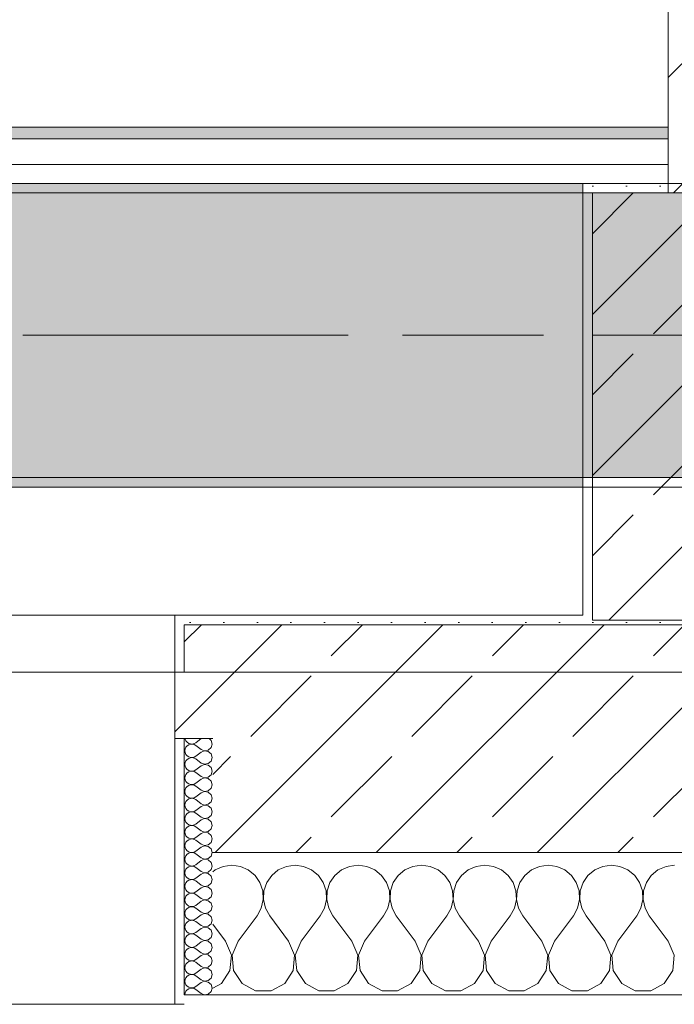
# Model space of a CAD drawing. Header units: metres. Extents: x -3.6 to 84.5, y -11 to 16.8.
# Tile 129 of 256: x 35.8 to 36.5, y -0.2 to 0.9. Entities that reach past the tile are written whole.
import ezdxf

# ---------------------------------------------------------------- set-up
doc = ezdxf.new("R2010")
doc.units = ezdxf.units.M
doc.header["$MEASUREMENT"] = 0
for name, pattern in [('Achse', [0.2, 0.1, -0.05, 0, -0.05]), ('Strichlinie doppelt', [0.546806, 0.264583, -0.105833, 0.070556, -0.105833]), ('Wipeout_Contour', [1, 0, -1])]:
    doc.linetypes.add(name, pattern=pattern)
for name, color, linetype in [('451 - Universal.Achsen Raster', 7, 'Continuous'), ('604 - Struktur.Wand Aussen', 7, 'Continuous'), ('605 - Struktur.Wand Innen', 7, 'Continuous'), ('607 - Struktur.Stütze', 7, 'Continuous'), ('608 - Struktur.Träger', 7, 'Continuous'), ('653 - Abdeckung.TB Verkofferung', 7, 'Continuous')]:
    doc.layers.add(name, color=color, linetype=linetype)
pattern_1 = [(45, (0, 0), (-0.01767767, 0.01767767), [0, -0.025])]
pattern_2 = [(45, (0, 0), (-0.08485281, 0.08485281), []), (45, (-0.04243, 0.04243), (-0.08485281, 0.08485281), [0.09, -0.03])]
pattern_3 = [(0, (0, 0), (0, 0.08660254), [0, -0.05]), (0, (0.025, 0.0433), (0, 0.08660254), [0, -0.05])]

# ---------------------------------------------------------------- blocks, each defined once
blk = doc.blocks.new('*X95')
at = {"layer": '604 - Struktur.Wand Aussen', "color": 7, "linetype": 'Continuous', "lineweight": 5}
for p, q in [((35.9909, -0.0096), (35.9825, -0.0133)), ((36, -0.0083), (35.9909, -0.0096)), ((36.0091, -0.0096), (36, -0.0083)), ((36.0175, -0.0133), (36.0091, -0.0096)), ((36.0576, -0.0096), (36.0491, -0.0133)), ((36.0667, -0.0083), (36.0576, -0.0096)), ((36.0758, -0.0096), (36.0667, -0.0083)), ((36.0842, -0.0133), (36.0758, -0.0096)), ((36.1242, -0.0096), (36.1158, -0.0133)), ((36.1333, -0.0083), (36.1242, -0.0096)), ((36.1424, -0.0096), (36.1333, -0.0083)), ((36.1509, -0.0133), (36.1424, -0.0096)), ((36.1909, -0.0096), (36.1825, -0.0133)), ((36.2, -0.0083), (36.1909, -0.0096)), ((36.2091, -0.0096), (36.2, -0.0083)), ((36.2175, -0.0133), (36.2091, -0.0096)), ((36.2576, -0.0096), (36.2491, -0.0133)), ((36.2667, -0.0083), (36.2576, -0.0096)), ((36.2758, -0.0096), (36.2667, -0.0083)), ((36.2842, -0.0133), (36.2758, -0.0096)), ((36.3242, -0.0096), (36.3158, -0.0133)), ((36.3333, -0.0083), (36.3242, -0.0096)), ((36.3424, -0.0096), (36.3333, -0.0083)), ((36.3509, -0.0133), (36.3424, -0.0096)), ((36.3909, -0.0096), (36.3825, -0.0133)), ((36.4, -0.0083), (36.3909, -0.0096)), ((36.4091, -0.0096), (36.4, -0.0083)), ((36.4175, -0.0133), (36.4091, -0.0096)), ((36.4576, -0.0096), (36.4491, -0.0133)), ((36.4667, -0.0083), (36.4576, -0.0096)), ((35.9825, -0.0133), (35.98, -0.0154)), ((36.0246, -0.0192), (36.0175, -0.0133)), ((36.0298, -0.0268), (36.0246, -0.0192)), ((36.0421, -0.0192), (36.0369, -0.0268)), ((36.0491, -0.0133), (36.0421, -0.0192)), ((36.0913, -0.0192), (36.0842, -0.0133)), ((36.0965, -0.0268), (36.0913, -0.0192)), ((36.1087, -0.0192), (36.1035, -0.0268)), ((36.1158, -0.0133), (36.1087, -0.0192)), ((36.1579, -0.0192), (36.1509, -0.0133)), ((36.1631, -0.0268), (36.1579, -0.0192)), ((36.1754, -0.0192), (36.1702, -0.0268)), ((36.1825, -0.0133), (36.1754, -0.0192)), ((36.2246, -0.0192), (36.2175, -0.0133)), ((36.2298, -0.0268), (36.2246, -0.0192)), ((36.2421, -0.0192), (36.2369, -0.0268)), ((36.2491, -0.0133), (36.2421, -0.0192)), ((36.2913, -0.0192), (36.2842, -0.0133)), ((36.2965, -0.0268), (36.2913, -0.0192)), ((36.3087, -0.0192), (36.3035, -0.0268)), ((36.3158, -0.0133), (36.3087, -0.0192)), ((36.3579, -0.0192), (36.3509, -0.0133)), ((36.3631, -0.0268), (36.3579, -0.0192)), ((36.3754, -0.0192), (36.3702, -0.0268)), ((36.3825, -0.0133), (36.3754, -0.0192)), ((36.4246, -0.0192), (36.4175, -0.0133)), ((36.4298, -0.0268), (36.4246, -0.0192)), ((36.4421, -0.0192), (36.4369, -0.0268)), ((36.4491, -0.0133), (36.4421, -0.0192)), ((36.0328, -0.0355), (36.0298, -0.0268)), ((36.0369, -0.0268), (36.0339, -0.0355)), ((36.0994, -0.0355), (36.0965, -0.0268)), ((36.1035, -0.0268), (36.1006, -0.0355)), ((36.1661, -0.0355), (36.1631, -0.0268)), ((36.1702, -0.0268), (36.1672, -0.0355)), ((36.2328, -0.0355), (36.2298, -0.0268)), ((36.2369, -0.0268), (36.2339, -0.0355)), ((36.2994, -0.0355), (36.2965, -0.0268)), ((36.3035, -0.0268), (36.3006, -0.0355)), ((36.3661, -0.0355), (36.3631, -0.0268)), ((36.3702, -0.0268), (36.3672, -0.0355)), ((36.4328, -0.0355), (36.4298, -0.0268)), ((36.4369, -0.0268), (36.4339, -0.0355)), ((36.0332, -0.0447), (36.0328, -0.0355)), ((36.0339, -0.0355), (36.0335, -0.0447)), ((36.0999, -0.0447), (36.0994, -0.0355)), ((36.1006, -0.0355), (36.1001, -0.0447)), ((36.1665, -0.0447), (36.1661, -0.0355)), ((36.1672, -0.0355), (36.1668, -0.0447)), ((36.2332, -0.0447), (36.2328, -0.0355)), ((36.2339, -0.0355), (36.2335, -0.0447)), ((36.2999, -0.0447), (36.2994, -0.0355)), ((36.3006, -0.0355), (36.3001, -0.0447)), ((36.3665, -0.0447), (36.3661, -0.0355)), ((36.3672, -0.0355), (36.3668, -0.0447)), ((36.4332, -0.0447), (36.4328, -0.0355)), ((36.4339, -0.0355), (36.4335, -0.0447)), ((36.0311, -0.0536), (36.0332, -0.0447)), ((36.0335, -0.0447), (36.0355, -0.0536)), ((36.0978, -0.0536), (36.0999, -0.0447)), ((36.1001, -0.0447), (36.1022, -0.0536)), ((36.1645, -0.0536), (36.1665, -0.0447)), ((36.1668, -0.0447), (36.1689, -0.0536)), ((36.2311, -0.0536), (36.2332, -0.0447)), ((36.2335, -0.0447), (36.2355, -0.0536)), ((36.2978, -0.0536), (36.2999, -0.0447)), ((36.3001, -0.0447), (36.3022, -0.0536)), ((36.3645, -0.0536), (36.3665, -0.0447)), ((36.3668, -0.0447), (36.3689, -0.0536)), ((36.4311, -0.0536), (36.4332, -0.0447)), ((36.4335, -0.0447), (36.4355, -0.0536)), ((36.0067, -0.0883), (36.0267, -0.0617)), ((36.0267, -0.0617), (36.0311, -0.0536)), ((36.0355, -0.0536), (36.04, -0.0617)), ((36.06, -0.0883), (36.04, -0.0617)), ((36.0733, -0.0883), (36.0933, -0.0617)), ((36.0933, -0.0617), (36.0978, -0.0536)), ((36.1022, -0.0536), (36.1067, -0.0617)), ((36.1267, -0.0883), (36.1067, -0.0617)), ((36.14, -0.0883), (36.16, -0.0617)), ((36.16, -0.0617), (36.1645, -0.0536)), ((36.1689, -0.0536), (36.1733, -0.0617)), ((36.1933, -0.0883), (36.1733, -0.0617)), ((36.2067, -0.0883), (36.2267, -0.0617)), ((36.2267, -0.0617), (36.2311, -0.0536)), ((36.2355, -0.0536), (36.24, -0.0617)), ((36.26, -0.0883), (36.24, -0.0617)), ((36.2733, -0.0883), (36.2933, -0.0617)), ((36.2933, -0.0617), (36.2978, -0.0536)), ((36.3022, -0.0536), (36.3067, -0.0617)), ((36.3267, -0.0883), (36.3067, -0.0617)), ((36.34, -0.0883), (36.36, -0.0617)), ((36.36, -0.0617), (36.3645, -0.0536)), ((36.3689, -0.0536), (36.3733, -0.0617)), ((36.3933, -0.0883), (36.3733, -0.0617)), ((36.4067, -0.0883), (36.4267, -0.0617)), ((36.4267, -0.0617), (36.4311, -0.0536)), ((36.4355, -0.0536), (36.44, -0.0617)), ((36.46, -0.0883), (36.44, -0.0617)), ((35.9933, -0.0883), (35.98, -0.0706)), ((35.9996, -0.1033), (35.9933, -0.0883)), ((36.0067, -0.0883), (36.0004, -0.1033)), ((36.0663, -0.1033), (36.06, -0.0883)), ((36.0733, -0.0883), (36.067, -0.1033)), ((36.133, -0.1033), (36.1267, -0.0883)), ((36.14, -0.0883), (36.1337, -0.1033)), ((36.1996, -0.1033), (36.1933, -0.0883)), ((36.2067, -0.0883), (36.2004, -0.1033)), ((36.2663, -0.1033), (36.26, -0.0883)), ((36.2733, -0.0883), (36.267, -0.1033)), ((36.333, -0.1033), (36.3267, -0.0883)), ((36.34, -0.0883), (36.3337, -0.1033)), ((36.3996, -0.1033), (36.3933, -0.0883)), ((36.4067, -0.0883), (36.4004, -0.1033)), ((36.4663, -0.1033), (36.46, -0.0883)), ((35.9981, -0.1195), (35.9996, -0.1033)), ((36.0004, -0.1033), (36.0019, -0.1195)), ((36.0648, -0.1195), (36.0663, -0.1033)), ((36.067, -0.1033), (36.0686, -0.1195)), ((36.1314, -0.1195), (36.133, -0.1033)), ((36.1337, -0.1033), (36.1352, -0.1195)), ((36.1981, -0.1195), (36.1996, -0.1033)), ((36.2004, -0.1033), (36.2019, -0.1195)), ((36.2648, -0.1195), (36.2663, -0.1033)), ((36.267, -0.1033), (36.2686, -0.1195)), ((36.3314, -0.1195), (36.333, -0.1033)), ((36.3337, -0.1033), (36.3352, -0.1195)), ((36.3981, -0.1195), (36.3996, -0.1033)), ((36.4004, -0.1033), (36.4019, -0.1195)), ((36.4648, -0.1195), (36.4663, -0.1033)), ((35.9891, -0.133), (35.9981, -0.1195)), ((36.0019, -0.1195), (36.0109, -0.133)), ((36.0558, -0.133), (36.0648, -0.1195)), ((36.0686, -0.1195), (36.0776, -0.133)), ((36.1224, -0.133), (36.1314, -0.1195)), ((36.1352, -0.1195), (36.1442, -0.133)), ((36.1891, -0.133), (36.1981, -0.1195)), ((36.2019, -0.1195), (36.2109, -0.133)), ((36.2558, -0.133), (36.2648, -0.1195)), ((36.2686, -0.1195), (36.2776, -0.133)), ((36.3224, -0.133), (36.3314, -0.1195)), ((36.3352, -0.1195), (36.3442, -0.133)), ((36.3891, -0.133), (36.3981, -0.1195)), ((36.4019, -0.1195), (36.4109, -0.133)), ((36.4558, -0.133), (36.4648, -0.1195)), ((35.98, -0.1379), (35.9891, -0.133)), ((36.0109, -0.133), (36.0252, -0.1407)), ((36.0415, -0.1407), (36.0558, -0.133)), ((36.0776, -0.133), (36.0919, -0.1407)), ((36.1081, -0.1407), (36.1224, -0.133)), ((36.1442, -0.133), (36.1585, -0.1407)), ((36.1748, -0.1407), (36.1891, -0.133)), ((36.2109, -0.133), (36.2252, -0.1407)), ((36.2415, -0.1407), (36.2558, -0.133)), ((36.2776, -0.133), (36.2919, -0.1407)), ((36.3081, -0.1407), (36.3224, -0.133)), ((36.3442, -0.133), (36.3585, -0.1407)), ((36.3748, -0.1407), (36.3891, -0.133)), ((36.4109, -0.133), (36.4252, -0.1407)), ((36.4415, -0.1407), (36.4558, -0.133)), ((36.0252, -0.1407), (36.0415, -0.1407)), ((36.0919, -0.1407), (36.1081, -0.1407)), ((36.1585, -0.1407), (36.1748, -0.1407)), ((36.2252, -0.1407), (36.2415, -0.1407)), ((36.2919, -0.1407), (36.3081, -0.1407)), ((36.3585, -0.1407), (36.3748, -0.1407)), ((36.4252, -0.1407), (36.4415, -0.1407))]:
    blk.add_line(p, q, dxfattribs=at)
blk = doc.blocks.new('*X104')
at = {"layer": '604 - Struktur.Wand Aussen', "color": 7, "linetype": 'Continuous', "lineweight": 5}
for p, q in [((35.9509, 0.125), (35.951, 0.1245)), ((35.9679, 0.125), (35.9621, 0.1207)), ((35.9782, 0.123), (35.9761, 0.125)), ((35.951, 0.1245), (35.9518, 0.1227)), ((35.9518, 0.1159), (35.951, 0.1141)), ((35.9518, 0.1227), (35.953, 0.1212)), ((35.953, 0.1174), (35.9518, 0.1159)), ((35.953, 0.1212), (35.9547, 0.12)), ((35.9547, 0.1185), (35.953, 0.1174)), ((35.9547, 0.12), (35.9565, 0.1194)), ((35.9565, 0.1192), (35.9547, 0.1185)), ((35.9565, 0.1194), (35.9585, 0.1193)), ((35.9585, 0.1193), (35.9565, 0.1192)), ((35.9585, 0.1193), (35.9604, 0.1198)), ((35.9604, 0.1188), (35.9585, 0.1193)), ((35.9604, 0.1198), (35.9621, 0.1207)), ((35.9621, 0.1179), (35.9604, 0.1188)), ((35.9679, 0.1136), (35.9621, 0.1179)), ((35.9753, 0.1129), (35.9782, 0.1155)), ((35.9793, 0.1193), (35.9782, 0.123)), ((35.9782, 0.1155), (35.9793, 0.1193)), ((35.951, 0.1141), (35.9507, 0.1121)), ((35.9507, 0.1121), (35.951, 0.1102)), ((35.951, 0.1102), (35.9518, 0.1084)), ((35.9518, 0.1084), (35.953, 0.1069)), ((35.953, 0.1069), (35.9547, 0.1058)), ((35.9547, 0.1042), (35.953, 0.1031)), ((35.9547, 0.1058), (35.9565, 0.1051)), ((35.9565, 0.1049), (35.9547, 0.1042)), ((35.9565, 0.1051), (35.9585, 0.105)), ((35.9585, 0.105), (35.9565, 0.1049)), ((35.9585, 0.105), (35.9604, 0.1055)), ((35.9604, 0.1045), (35.9585, 0.105)), ((35.9604, 0.1055), (35.9621, 0.1064)), ((35.9621, 0.1036), (35.9604, 0.1045)), ((35.9679, 0.1107), (35.9621, 0.1064)), ((35.9679, 0.1136), (35.9715, 0.1122)), ((35.9715, 0.1121), (35.9679, 0.1107)), ((35.9715, 0.1122), (35.9753, 0.1129)), ((35.9753, 0.1114), (35.9715, 0.1121)), ((35.9782, 0.1088), (35.9753, 0.1114)), ((35.9793, 0.105), (35.9782, 0.1088)), ((35.9782, 0.1012), (35.9793, 0.105)), ((35.951, 0.0998), (35.9507, 0.0979)), ((35.9507, 0.0979), (35.951, 0.0959)), ((35.9518, 0.1016), (35.951, 0.0998)), ((35.951, 0.0959), (35.9518, 0.0941)), ((35.953, 0.1031), (35.9518, 0.1016)), ((35.9518, 0.0941), (35.953, 0.0926)), ((35.9679, 0.0993), (35.9621, 0.1036)), ((35.9679, 0.0964), (35.9621, 0.0921)), ((35.9679, 0.0993), (35.9715, 0.0979)), ((35.9715, 0.0978), (35.9679, 0.0964)), ((35.9715, 0.0979), (35.9753, 0.0986)), ((35.9753, 0.0971), (35.9715, 0.0978)), ((35.9753, 0.0986), (35.9782, 0.1012)), ((35.9782, 0.0945), (35.9753, 0.0971)), ((35.9793, 0.0907), (35.9782, 0.0945)), ((35.951, 0.0855), (35.9507, 0.0836)), ((35.9507, 0.0836), (35.951, 0.0816)), ((35.9518, 0.0873), (35.951, 0.0855)), ((35.953, 0.0888), (35.9518, 0.0873)), ((35.953, 0.0926), (35.9547, 0.0915)), ((35.9547, 0.09), (35.953, 0.0888)), ((35.9547, 0.0915), (35.9565, 0.0908)), ((35.9565, 0.0906), (35.9547, 0.09)), ((35.9565, 0.0908), (35.9585, 0.0907)), ((35.9585, 0.0907), (35.9565, 0.0906)), ((35.9585, 0.0907), (35.9604, 0.0912)), ((35.9604, 0.0902), (35.9585, 0.0907)), ((35.9604, 0.0912), (35.9621, 0.0921)), ((35.9621, 0.0893), (35.9604, 0.0902)), ((35.9679, 0.085), (35.9621, 0.0893)), ((35.9679, 0.085), (35.9715, 0.0836)), ((35.9715, 0.0835), (35.9679, 0.0821)), ((35.9715, 0.0836), (35.9753, 0.0843)), ((35.9753, 0.0828), (35.9715, 0.0835)), ((35.9753, 0.0843), (35.9782, 0.087)), ((35.9782, 0.087), (35.9793, 0.0907)), ((35.951, 0.0816), (35.9518, 0.0798)), ((35.9518, 0.073), (35.951, 0.0712)), ((35.9518, 0.0798), (35.953, 0.0783)), ((35.953, 0.0746), (35.9518, 0.073)), ((35.953, 0.0783), (35.9547, 0.0772)), ((35.9547, 0.0757), (35.953, 0.0746)), ((35.9547, 0.0772), (35.9565, 0.0766)), ((35.9565, 0.0763), (35.9547, 0.0757)), ((35.9565, 0.0766), (35.9585, 0.0765)), ((35.9585, 0.0764), (35.9565, 0.0763)), ((35.9585, 0.0765), (35.9604, 0.0769)), ((35.9604, 0.076), (35.9585, 0.0764)), ((35.9604, 0.0769), (35.9621, 0.0779)), ((35.9621, 0.075), (35.9604, 0.076)), ((35.9679, 0.0821), (35.9621, 0.0779)), ((35.9679, 0.0707), (35.9621, 0.075)), ((35.9782, 0.0802), (35.9753, 0.0828)), ((35.9753, 0.07), (35.9782, 0.0727)), ((35.9793, 0.0764), (35.9782, 0.0802)), ((35.9782, 0.0727), (35.9793, 0.0764)), ((35.951, 0.0712), (35.9507, 0.0693)), ((35.9507, 0.0693), (35.951, 0.0673)), ((35.951, 0.0673), (35.9518, 0.0655)), ((35.9518, 0.0655), (35.953, 0.064)), ((35.953, 0.064), (35.9547, 0.0629)), ((35.9547, 0.0629), (35.9565, 0.0623)), ((35.9565, 0.0623), (35.9585, 0.0622)), ((35.9585, 0.0622), (35.9604, 0.0626)), ((35.9604, 0.0626), (35.9621, 0.0636)), ((35.9679, 0.0679), (35.9621, 0.0636)), ((35.9679, 0.0707), (35.9715, 0.0693)), ((35.9715, 0.0693), (35.9679, 0.0679)), ((35.9715, 0.0693), (35.9753, 0.07)), ((35.9753, 0.0685), (35.9715, 0.0693)), ((35.9782, 0.0659), (35.9753, 0.0685)), ((35.9793, 0.0621), (35.9782, 0.0659)), ((35.951, 0.057), (35.9507, 0.055)), ((35.9507, 0.055), (35.951, 0.053)), ((35.9518, 0.0588), (35.951, 0.057)), ((35.951, 0.053), (35.9518, 0.0512)), ((35.953, 0.0603), (35.9518, 0.0588)), ((35.9547, 0.0614), (35.953, 0.0603)), ((35.9565, 0.062), (35.9547, 0.0614)), ((35.9585, 0.0621), (35.9565, 0.062)), ((35.9604, 0.0617), (35.9585, 0.0621)), ((35.9621, 0.0607), (35.9604, 0.0617)), ((35.9679, 0.0564), (35.9621, 0.0607)), ((35.9679, 0.0536), (35.9621, 0.0493)), ((35.9679, 0.0564), (35.9715, 0.055)), ((35.9715, 0.055), (35.9679, 0.0536)), ((35.9715, 0.055), (35.9753, 0.0558)), ((35.9753, 0.0542), (35.9715, 0.055)), ((35.9753, 0.0558), (35.9782, 0.0584)), ((35.9782, 0.0516), (35.9753, 0.0542)), ((35.9782, 0.0584), (35.9793, 0.0621)), ((35.951, 0.0427), (35.9507, 0.0407)), ((35.9518, 0.0445), (35.951, 0.0427)), ((35.9518, 0.0512), (35.953, 0.0497)), ((35.953, 0.046), (35.9518, 0.0445)), ((35.953, 0.0497), (35.9547, 0.0486)), ((35.9547, 0.0471), (35.953, 0.046)), ((35.9547, 0.0486), (35.9565, 0.048)), ((35.9565, 0.0477), (35.9547, 0.0471)), ((35.9565, 0.048), (35.9585, 0.0479)), ((35.9585, 0.0478), (35.9565, 0.0477)), ((35.9585, 0.0479), (35.9604, 0.0483)), ((35.9604, 0.0474), (35.9585, 0.0478)), ((35.9604, 0.0483), (35.9621, 0.0493)), ((35.9621, 0.0464), (35.9604, 0.0474)), ((35.9679, 0.0421), (35.9621, 0.0464)), ((35.9679, 0.0421), (35.9715, 0.0407)), ((35.9753, 0.0415), (35.9782, 0.0441)), ((35.9793, 0.0479), (35.9782, 0.0516)), ((35.9782, 0.0441), (35.9793, 0.0479)), ((35.9507, 0.0407), (35.951, 0.0388)), ((35.951, 0.0388), (35.9518, 0.037)), ((35.9518, 0.037), (35.953, 0.0354)), ((35.953, 0.0317), (35.9518, 0.0302)), ((35.953, 0.0354), (35.9547, 0.0343)), ((35.9547, 0.0328), (35.953, 0.0317)), ((35.9547, 0.0343), (35.9565, 0.0337)), ((35.9565, 0.0334), (35.9547, 0.0328)), ((35.9565, 0.0337), (35.9585, 0.0336)), ((35.9585, 0.0335), (35.9565, 0.0334)), ((35.9585, 0.0336), (35.9604, 0.034)), ((35.9604, 0.0331), (35.9585, 0.0335)), ((35.9604, 0.034), (35.9621, 0.035)), ((35.9621, 0.0321), (35.9604, 0.0331)), ((35.9679, 0.0393), (35.9621, 0.035)), ((35.9679, 0.0279), (35.9621, 0.0321)), ((35.9715, 0.0407), (35.9679, 0.0393)), ((35.9715, 0.0407), (35.9753, 0.0415)), ((35.9753, 0.04), (35.9715, 0.0407)), ((35.9782, 0.0373), (35.9753, 0.04)), ((35.9793, 0.0336), (35.9782, 0.0373)), ((35.9782, 0.0298), (35.9793, 0.0336)), ((35.951, 0.0284), (35.9507, 0.0264)), ((35.9507, 0.0264), (35.951, 0.0245)), ((35.9518, 0.0302), (35.951, 0.0284)), ((35.951, 0.0245), (35.9518, 0.0227)), ((35.9518, 0.0227), (35.953, 0.0212)), ((35.953, 0.0212), (35.9547, 0.02)), ((35.9679, 0.025), (35.9621, 0.0207)), ((35.9679, 0.0279), (35.9715, 0.0265)), ((35.9715, 0.0264), (35.9679, 0.025)), ((35.9715, 0.0265), (35.9753, 0.0272)), ((35.9753, 0.0257), (35.9715, 0.0264)), ((35.9753, 0.0272), (35.9782, 0.0298)), ((35.9782, 0.023), (35.9753, 0.0257)), ((35.9793, 0.0193), (35.9782, 0.023)), ((35.951, 0.0141), (35.9507, 0.0121)), ((35.9507, 0.0121), (35.951, 0.0102)), ((35.9518, 0.0159), (35.951, 0.0141)), ((35.953, 0.0174), (35.9518, 0.0159)), ((35.9547, 0.0185), (35.953, 0.0174)), ((35.9547, 0.02), (35.9565, 0.0194)), ((35.9565, 0.0192), (35.9547, 0.0185)), ((35.9565, 0.0194), (35.9585, 0.0193)), ((35.9585, 0.0193), (35.9565, 0.0192)), ((35.9585, 0.0193), (35.9604, 0.0198)), ((35.9604, 0.0188), (35.9585, 0.0193)), ((35.9604, 0.0198), (35.9621, 0.0207)), ((35.9621, 0.0179), (35.9604, 0.0188)), ((35.9679, 0.0136), (35.9621, 0.0179)), ((35.9679, 0.0107), (35.9621, 0.0064)), ((35.9679, 0.0136), (35.9715, 0.0122)), ((35.9715, 0.0121), (35.9679, 0.0107)), ((35.9715, 0.0122), (35.9753, 0.0129)), ((35.9753, 0.0114), (35.9715, 0.0121)), ((35.9753, 0.0129), (35.9782, 0.0155)), ((35.9782, 0.0088), (35.9753, 0.0114)), ((35.9782, 0.0155), (35.9793, 0.0193)), ((35.951, 0.0102), (35.9518, 0.0084)), ((35.9518, 0.0016), (35.951, -0.0002)), ((35.9518, 0.0084), (35.953, 0.0069)), ((35.953, 0.0031), (35.9518, 0.0016)), ((35.953, 0.0069), (35.9547, 0.0058)), ((35.9547, 0.0042), (35.953, 0.0031)), ((35.9547, 0.0058), (35.9565, 0.0051)), ((35.9565, 0.0049), (35.9547, 0.0042)), ((35.9565, 0.0051), (35.9585, 0.005)), ((35.9585, 0.005), (35.9565, 0.0049)), ((35.9585, 0.005), (35.9604, 0.0055)), ((35.9604, 0.0045), (35.9585, 0.005)), ((35.9604, 0.0055), (35.9621, 0.0064)), ((35.9621, 0.0036), (35.9604, 0.0045)), ((35.9679, -0.0007), (35.9621, 0.0036)), ((35.9753, -0.0014), (35.9782, 0.0012)), ((35.9793, 0.005), (35.9782, 0.0088)), ((35.9782, 0.0012), (35.9793, 0.005)), ((35.951, -0.0002), (35.9507, -0.0021)), ((35.9507, -0.0021), (35.951, -0.0041)), ((35.951, -0.0041), (35.9518, -0.0059)), ((35.9518, -0.0059), (35.953, -0.0074)), ((35.953, -0.0074), (35.9547, -0.0085)), ((35.9547, -0.01), (35.953, -0.0112)), ((35.9547, -0.0085), (35.9565, -0.0092)), ((35.9565, -0.0094), (35.9547, -0.01)), ((35.9565, -0.0092), (35.9585, -0.0093)), ((35.9585, -0.0093), (35.9565, -0.0094)), ((35.9585, -0.0093), (35.9604, -0.0088)), ((35.9604, -0.0098), (35.9585, -0.0093)), ((35.9604, -0.0088), (35.9621, -0.0079)), ((35.9621, -0.0107), (35.9604, -0.0098)), ((35.9679, -0.0036), (35.9621, -0.0079)), ((35.9679, -0.0007), (35.9715, -0.0021)), ((35.9715, -0.0022), (35.9679, -0.0036)), ((35.9715, -0.0021), (35.9753, -0.0014)), ((35.9753, -0.0029), (35.9715, -0.0022)), ((35.9782, -0.0055), (35.9753, -0.0029)), ((35.9793, -0.0093), (35.9782, -0.0055)), ((35.9782, -0.013), (35.9793, -0.0093)), ((35.951, -0.0145), (35.9507, -0.0164)), ((35.9507, -0.0164), (35.951, -0.0184)), ((35.9518, -0.0127), (35.951, -0.0145)), ((35.951, -0.0184), (35.9518, -0.0202)), ((35.953, -0.0112), (35.9518, -0.0127)), ((35.9518, -0.0202), (35.953, -0.0217)), ((35.9679, -0.015), (35.9621, -0.0107)), ((35.9679, -0.0179), (35.9621, -0.0221)), ((35.9679, -0.015), (35.9715, -0.0164)), ((35.9715, -0.0165), (35.9679, -0.0179)), ((35.9715, -0.0164), (35.9753, -0.0157)), ((35.9753, -0.0172), (35.9715, -0.0165)), ((35.9753, -0.0157), (35.9782, -0.013)), ((35.9782, -0.0198), (35.9753, -0.0172)), ((35.9793, -0.0236), (35.9782, -0.0198)), ((35.951, -0.0288), (35.9507, -0.0307)), ((35.9507, -0.0307), (35.951, -0.0327)), ((35.9518, -0.027), (35.951, -0.0288)), ((35.953, -0.0254), (35.9518, -0.027)), ((35.953, -0.0217), (35.9547, -0.0228)), ((35.9547, -0.0243), (35.953, -0.0254)), ((35.9547, -0.0228), (35.9565, -0.0234)), ((35.9565, -0.0237), (35.9547, -0.0243)), ((35.9565, -0.0234), (35.9585, -0.0235)), ((35.9585, -0.0236), (35.9565, -0.0237)), ((35.9585, -0.0235), (35.9604, -0.0231)), ((35.9604, -0.024), (35.9585, -0.0236)), ((35.9604, -0.0231), (35.9621, -0.0221)), ((35.9621, -0.025), (35.9604, -0.024)), ((35.9679, -0.0293), (35.9621, -0.025)), ((35.9679, -0.0293), (35.9715, -0.0307)), ((35.9715, -0.0307), (35.9679, -0.0321)), ((35.9715, -0.0307), (35.9753, -0.03)), ((35.9753, -0.0315), (35.9715, -0.0307)), ((35.9753, -0.03), (35.9782, -0.0273)), ((35.9782, -0.0273), (35.9793, -0.0236)), ((35.951, -0.0327), (35.9518, -0.0345)), ((35.9518, -0.0412), (35.951, -0.043)), ((35.9518, -0.0345), (35.953, -0.036)), ((35.953, -0.0397), (35.9518, -0.0412)), ((35.953, -0.036), (35.9547, -0.0371)), ((35.9547, -0.0386), (35.953, -0.0397)), ((35.9547, -0.0371), (35.9565, -0.0377)), ((35.9565, -0.038), (35.9547, -0.0386)), ((35.9565, -0.0377), (35.9585, -0.0378)), ((35.9585, -0.0379), (35.9565, -0.038)), ((35.9585, -0.0378), (35.9604, -0.0374)), ((35.9604, -0.0383), (35.9585, -0.0379)), ((35.9604, -0.0374), (35.9621, -0.0364)), ((35.9621, -0.0393), (35.9604, -0.0383)), ((35.9679, -0.0321), (35.9621, -0.0364)), ((35.9679, -0.0436), (35.9621, -0.0393)), ((35.9782, -0.0341), (35.9753, -0.0315)), ((35.9793, -0.0379), (35.9782, -0.0341)), ((35.9782, -0.0416), (35.9793, -0.0379)), ((35.951, -0.043), (35.9507, -0.045)), ((35.9507, -0.045), (35.951, -0.047)), ((35.951, -0.047), (35.9518, -0.0488)), ((35.9518, -0.0488), (35.953, -0.0503)), ((35.953, -0.0503), (35.9547, -0.0514)), ((35.9547, -0.0514), (35.9565, -0.052)), ((35.9585, -0.0521), (35.9604, -0.0517)), ((35.9604, -0.0517), (35.9621, -0.0507)), ((35.9679, -0.0464), (35.9621, -0.0507)), ((35.9679, -0.0436), (35.9715, -0.045)), ((35.9715, -0.045), (35.9679, -0.0464)), ((35.9715, -0.045), (35.9753, -0.0442)), ((35.9753, -0.0458), (35.9715, -0.045)), ((35.9753, -0.0442), (35.9782, -0.0416)), ((35.9782, -0.0484), (35.9753, -0.0458)), ((35.9793, -0.0521), (35.9782, -0.0484)), ((35.951, -0.0573), (35.9507, -0.0593)), ((35.9507, -0.0593), (35.951, -0.0612)), ((35.9518, -0.0555), (35.951, -0.0573)), ((35.951, -0.0612), (35.9518, -0.063)), ((35.953, -0.054), (35.9518, -0.0555)), ((35.9547, -0.0529), (35.953, -0.054)), ((35.9565, -0.0523), (35.9547, -0.0529)), ((35.9565, -0.052), (35.9585, -0.0521)), ((35.9585, -0.0522), (35.9565, -0.0523)), ((35.9604, -0.0526), (35.9585, -0.0522)), ((35.9621, -0.0536), (35.9604, -0.0526)), ((35.9679, -0.0579), (35.9621, -0.0536)), ((35.9679, -0.0607), (35.9621, -0.065)), ((35.9679, -0.0579), (35.9715, -0.0593)), ((35.9715, -0.0593), (35.9679, -0.0607)), ((35.9715, -0.0593), (35.9753, -0.0585)), ((35.9753, -0.06), (35.9715, -0.0593)), ((35.9753, -0.0585), (35.9782, -0.0559)), ((35.9782, -0.0627), (35.9753, -0.06)), ((35.9782, -0.0559), (35.9793, -0.0521)), ((35.951, -0.0716), (35.9507, -0.0736)), ((35.9518, -0.0698), (35.951, -0.0716)), ((35.9518, -0.063), (35.953, -0.0646)), ((35.953, -0.0683), (35.9518, -0.0698)), ((35.953, -0.0646), (35.9547, -0.0657)), ((35.9547, -0.0672), (35.953, -0.0683)), ((35.9547, -0.0657), (35.9565, -0.0663)), ((35.9565, -0.0666), (35.9547, -0.0672)), ((35.9565, -0.0663), (35.9585, -0.0664)), ((35.9585, -0.0665), (35.9565, -0.0666)), ((35.9585, -0.0664), (35.9604, -0.066)), ((35.9604, -0.0669), (35.9585, -0.0665)), ((35.9604, -0.066), (35.9621, -0.065)), ((35.9621, -0.0679), (35.9604, -0.0669)), ((35.9679, -0.0721), (35.9621, -0.0679)), ((35.9679, -0.0721), (35.9715, -0.0735)), ((35.9753, -0.0728), (35.9782, -0.0702)), ((35.9793, -0.0664), (35.9782, -0.0627)), ((35.9782, -0.0702), (35.9793, -0.0664)), ((35.9507, -0.0736), (35.951, -0.0755)), ((35.951, -0.0755), (35.9518, -0.0773)), ((35.9518, -0.0773), (35.953, -0.0788)), ((35.953, -0.0826), (35.9518, -0.0841)), ((35.953, -0.0788), (35.9547, -0.08)), ((35.9547, -0.0815), (35.953, -0.0826)), ((35.9547, -0.08), (35.9565, -0.0806)), ((35.9565, -0.0808), (35.9547, -0.0815)), ((35.9565, -0.0806), (35.9585, -0.0807)), ((35.9585, -0.0807), (35.9565, -0.0808)), ((35.9585, -0.0807), (35.9604, -0.0802)), ((35.9604, -0.0812), (35.9585, -0.0807)), ((35.9604, -0.0802), (35.9621, -0.0793)), ((35.9621, -0.0821), (35.9604, -0.0812)), ((35.9679, -0.075), (35.9621, -0.0793)), ((35.9679, -0.0864), (35.9621, -0.0821)), ((35.9715, -0.0736), (35.9679, -0.075)), ((35.9715, -0.0735), (35.9753, -0.0728)), ((35.9753, -0.0743), (35.9715, -0.0736)), ((35.9782, -0.077), (35.9753, -0.0743)), ((35.9793, -0.0807), (35.9782, -0.077)), ((35.9782, -0.0845), (35.9793, -0.0807)), ((35.951, -0.0859), (35.9507, -0.0879)), ((35.9507, -0.0879), (35.951, -0.0898)), ((35.9518, -0.0841), (35.951, -0.0859)), ((35.951, -0.0898), (35.9518, -0.0916)), ((35.9518, -0.0916), (35.953, -0.0931)), ((35.953, -0.0931), (35.9547, -0.0942)), ((35.9679, -0.0893), (35.9621, -0.0936)), ((35.9679, -0.0864), (35.9715, -0.0878)), ((35.9715, -0.0879), (35.9679, -0.0893)), ((35.9715, -0.0878), (35.9753, -0.0871)), ((35.9753, -0.0886), (35.9715, -0.0879)), ((35.9753, -0.0871), (35.9782, -0.0845)), ((35.9782, -0.0912), (35.9753, -0.0886)), ((35.9793, -0.095), (35.9782, -0.0912)), ((35.951, -0.1002), (35.9507, -0.1021)), ((35.9507, -0.1021), (35.951, -0.1041)), ((35.9518, -0.0984), (35.951, -0.1002)), ((35.953, -0.0969), (35.9518, -0.0984)), ((35.9547, -0.0958), (35.953, -0.0969)), ((35.9547, -0.0942), (35.9565, -0.0949)), ((35.9565, -0.0951), (35.9547, -0.0958)), ((35.9565, -0.0949), (35.9585, -0.095)), ((35.9585, -0.095), (35.9565, -0.0951)), ((35.9585, -0.095), (35.9604, -0.0945)), ((35.9604, -0.0955), (35.9585, -0.095)), ((35.9604, -0.0945), (35.9621, -0.0936)), ((35.9621, -0.0964), (35.9604, -0.0955)), ((35.9679, -0.1007), (35.9621, -0.0964)), ((35.9679, -0.1036), (35.9621, -0.1079)), ((35.9679, -0.1007), (35.9715, -0.1021)), ((35.9715, -0.1022), (35.9679, -0.1036)), ((35.9715, -0.1021), (35.9753, -0.1014)), ((35.9753, -0.1029), (35.9715, -0.1022)), ((35.9753, -0.1014), (35.9782, -0.0988)), ((35.9782, -0.1055), (35.9753, -0.1029)), ((35.9782, -0.0988), (35.9793, -0.095)), ((35.951, -0.1041), (35.9518, -0.1059)), ((35.9518, -0.1127), (35.951, -0.1145)), ((35.9518, -0.1059), (35.953, -0.1074)), ((35.953, -0.1112), (35.9518, -0.1127)), ((35.953, -0.1074), (35.9547, -0.1085)), ((35.9547, -0.11), (35.953, -0.1112)), ((35.9547, -0.1085), (35.9565, -0.1092)), ((35.9565, -0.1094), (35.9547, -0.11)), ((35.9565, -0.1092), (35.9585, -0.1093)), ((35.9585, -0.1093), (35.9565, -0.1094)), ((35.9585, -0.1093), (35.9604, -0.1088)), ((35.9604, -0.1098), (35.9585, -0.1093)), ((35.9604, -0.1088), (35.9621, -0.1079)), ((35.9621, -0.1107), (35.9604, -0.1098)), ((35.9679, -0.115), (35.9621, -0.1107)), ((35.9753, -0.1157), (35.9782, -0.113)), ((35.9793, -0.1093), (35.9782, -0.1055)), ((35.9782, -0.113), (35.9793, -0.1093)), ((35.951, -0.1145), (35.9507, -0.1164)), ((35.9507, -0.1164), (35.951, -0.1184)), ((35.951, -0.1184), (35.9518, -0.1202)), ((35.9518, -0.1202), (35.953, -0.1217)), ((35.953, -0.1217), (35.9547, -0.1228)), ((35.9547, -0.1243), (35.953, -0.1254)), ((35.9547, -0.1228), (35.9565, -0.1234)), ((35.9565, -0.1237), (35.9547, -0.1243)), ((35.9565, -0.1234), (35.9585, -0.1235)), ((35.9585, -0.1236), (35.9565, -0.1237)), ((35.9585, -0.1235), (35.9604, -0.1231)), ((35.9604, -0.124), (35.9585, -0.1236)), ((35.9604, -0.1231), (35.9621, -0.1221)), ((35.9621, -0.125), (35.9604, -0.124)), ((35.9679, -0.1179), (35.9621, -0.1221)), ((35.9679, -0.115), (35.9715, -0.1164)), ((35.9715, -0.1165), (35.9679, -0.1179)), ((35.9715, -0.1164), (35.9753, -0.1157)), ((35.9753, -0.1172), (35.9715, -0.1165)), ((35.9782, -0.1198), (35.9753, -0.1172)), ((35.9793, -0.1236), (35.9782, -0.1198)), ((35.9782, -0.1273), (35.9793, -0.1236)), ((35.951, -0.1288), (35.9507, -0.1307)), ((35.9507, -0.1307), (35.951, -0.1327)), ((35.9518, -0.127), (35.951, -0.1288)), ((35.951, -0.1327), (35.9518, -0.1345)), ((35.953, -0.1254), (35.9518, -0.127)), ((35.9518, -0.1345), (35.953, -0.136)), ((35.9679, -0.1293), (35.9621, -0.125)), ((35.9679, -0.1321), (35.9621, -0.1364)), ((35.9679, -0.1293), (35.9715, -0.1307)), ((35.9715, -0.1307), (35.9679, -0.1321)), ((35.9715, -0.1307), (35.9753, -0.13)), ((35.9753, -0.1315), (35.9715, -0.1307)), ((35.9753, -0.13), (35.9782, -0.1273)), ((35.9782, -0.1341), (35.9753, -0.1315)), ((35.9793, -0.1379), (35.9782, -0.1341)), ((35.951, -0.143), (35.9507, -0.145)), ((35.9518, -0.1412), (35.951, -0.143)), ((35.953, -0.1397), (35.9518, -0.1412)), ((35.953, -0.136), (35.9547, -0.1371)), ((35.9547, -0.1386), (35.953, -0.1397)), ((35.9547, -0.1371), (35.9565, -0.1377)), ((35.9565, -0.138), (35.9547, -0.1386)), ((35.9565, -0.1377), (35.9585, -0.1378)), ((35.9585, -0.1379), (35.9565, -0.138)), ((35.9585, -0.1378), (35.9604, -0.1374)), ((35.9604, -0.1383), (35.9585, -0.1379)), ((35.9604, -0.1374), (35.9621, -0.1364)), ((35.9621, -0.1393), (35.9604, -0.1383)), ((35.9679, -0.1436), (35.9621, -0.1393)), ((35.9679, -0.1436), (35.9715, -0.145)), ((35.9715, -0.145), (35.9753, -0.1442)), ((35.9753, -0.1442), (35.9782, -0.1416)), ((35.9782, -0.1416), (35.9793, -0.1379))]:
    blk.add_line(p, q, dxfattribs=at)

msp = doc.modelspace()

# ---------------------------------------------------------------- hatches: boundary and pattern name
at = {"layer": '604 - Struktur.Wand Aussen', "linetype": 'Continuous', "lineweight": 0, "true_color": 0x000000}
h = msp.add_hatch(dxfattribs=at)
h.set_pattern_fill('Gips_0001', color=18, style=0, pattern_type=2)
h.set_pattern_definition(pattern_1)
h.paths.add_polyline_path([(35.95, 0.255), (35.94, 0.255), (35.94, 0.195), (35.95, 0.195)])
h = msp.add_hatch(dxfattribs=at)
h.set_pattern_fill('Gips_0001', color=18, style=0, pattern_type=2)
h.set_pattern_definition(pattern_1)
h.paths.add_polyline_path([(35.95, 0.245), (36.37, 0.245), (36.37, 0.255), (35.95, 0.255)])
h = msp.add_hatch(dxfattribs=at)
h.set_pattern_fill('Beton__Stahlbeton_0001', color=18, style=0, pattern_type=2)
h.set_pattern_definition(pattern_2)
h.paths.add_polyline_path([(35.94, 0.125), (35.95, 0.125), (35.98, 0.125), (35.98, 0.005), (37.1, 0.005), (37.1, 0.125), (37.13, 0.125), (37.14, 0.125), (37.14, 0.195), (37.13, 0.195), (37.13, 0.245), (35.95, 0.245), (35.95, 0.195), (35.94, 0.195)])
h = msp.add_hatch(dxfattribs=at)
h.set_pattern_fill('Verputz_0001', color=18, style=0, pattern_type=2)
h.set_pattern_definition(pattern_3)
h.paths.add_polyline_path([(35.95, -0.155), (35.95, 0.125), (35.94, 0.125), (35.94, -0.155)])
h = msp.add_hatch(dxfattribs=at)
h.set_pattern_fill('Verputz_0001', color=18, style=0, pattern_type=2)
h.set_pattern_definition(pattern_3)
h.paths.add_polyline_path([(35.95, -0.155), (37.13, -0.155), (37.13, -0.145), (35.95, -0.145)])
at = {"layer": '607 - Struktur.Stütze', "linetype": 'Continuous', "lineweight": 0, "true_color": 0x000000}
h = msp.add_hatch(dxfattribs=at)
h.set_pattern_fill('Gips_0001', color=18, style=0, pattern_type=2)
h.set_pattern_definition(pattern_1)
h.paths.add_polyline_path([(36.46, 0.71), (36.37, 0.71), (36.37, 0.255), (36.38, 0.255), (36.38, 0.7), (36.46, 0.7)])
h = msp.add_hatch(dxfattribs=at)
h.set_pattern_fill('Beton__Stahlbeton_0001', color=18, style=0, pattern_type=2)
h.set_pattern_definition(pattern_2)
h.paths.add_polyline_path([(36.38, 0.25), (36.68, 0.25), (36.68, 0.7), (36.38, 0.7)])
h = msp.add_hatch(dxfattribs=at)
h.set_pattern_fill('Gips_0001', color=18, style=0, pattern_type=2)
h.set_pattern_definition(pattern_1)
h.paths.add_polyline_path([(36.38, 0.255), (36.37, 0.255), (36.37, 0.245), (36.69, 0.245), (36.69, 0.255), (36.68, 0.255), (36.68, 0.25), (36.38, 0.25)])
at = {"layer": '608 - Struktur.Träger', "linetype": 'Continuous', "lineweight": 0, "true_color": 0x000000}
h = msp.add_hatch(dxfattribs=at)
h.set_pattern_fill('Gips_0001', color=18, style=0, pattern_type=2)
h.set_pattern_definition(pattern_1)
h.paths.add_polyline_path([(36.37, 0.71), (33.09, 0.71), (33.09, 0.7), (36.37, 0.7)])
h = msp.add_hatch(dxfattribs=at)
h.set_pattern_fill('Gips_0001', color=18, style=0, pattern_type=2)
h.set_pattern_definition(pattern_1)
h.paths.add_polyline_path([(33.09, 0.4), (33.09, 0.39), (36.37, 0.39), (36.37, 0.4)])
at = {"layer": '653 - Abdeckung.TB Verkofferung', "linetype": 'Continuous', "lineweight": 0, "true_color": 0x000000}
h = msp.add_hatch(dxfattribs=at)
h.set_pattern_fill('Gips_0001', color=18, style=0, pattern_type=2)
h.set_pattern_definition(pattern_1)
h.paths.add_polyline_path([(18.61, 0.757), (36.46, 0.757), (36.46, 0.7695), (18.61, 0.7695)])

# ---------------------------------------------------------------- linework, layer by layer
at = {"layer": '451 - Universal.Achsen Raster', "color": 160, "linetype": 'Strichlinie doppelt', "lineweight": 9, "true_color": 0x3232ff}
msp.add_line((64.935, 0.55), (-3.175, 0.55), dxfattribs=at)
at = {"layer": '604 - Struktur.Wand Aussen', "color": 7, "linetype": 'Continuous', "lineweight": 13}
for p, q in [((35.94, 0.255), (33.54, 0.255)), ((37.13, 0.245), (35.95, 0.245)), ((35.95, 0.245), (35.95, 0.195)), ((35.94, 0.125), (35.94, 0.195)), ((35.98, 0.005), (37.1, 0.005)), ((33.54, -0.155), (35.94, -0.155))]:
    msp.add_line(p, q, dxfattribs=at)
at = {"layer": '604 - Struktur.Wand Aussen', "color": 7, "linetype": 'Continuous', "lineweight": 5}
for p, q in [((35.94, 0.245), (35.94, 0.255)), ((35.95, 0.255), (35.94, 0.255)), ((35.94, 0.195), (35.94, 0.245)), ((35.95, 0.195), (35.94, 0.195)), ((35.94, 0.005), (35.94, 0.125)), ((35.95, 0.125), (35.94, 0.125)), ((35.98, 0.125), (35.95, 0.125)), ((35.95, 0.125), (35.95, -0.145)), ((35.95, -0.145), (35.95, 0.125)), ((35.94, -0.005), (35.94, 0.005)), ((35.94, -0.145), (35.94, -0.005)), ((35.94, -0.155), (35.94, -0.145)), ((35.98, -0.145), (35.95, -0.145)), ((35.98, -0.145), (37.1, -0.145)), ((35.95, -0.155), (35.94, -0.155))]:
    msp.add_line(p, q, dxfattribs=at)
at = {"layer": '604 - Struktur.Wand Aussen', "color": 7, "linetype": 'Continuous', "lineweight": 5, "flags": 128}
msp.add_lwpolyline([(36.37, 0.255), (35.95, 0.255)], dxfattribs=at)
at = {"layer": '607 - Struktur.Stütze', "color": 7, "linetype": 'Continuous', "lineweight": 5, "flags": 128}
msp.add_lwpolyline([(36.46, 0.71), (36.37, 0.71), (36.37, 0.255)], dxfattribs=at)
at = {"layer": '607 - Struktur.Stütze', "color": 7, "linetype": 'Continuous', "lineweight": 13, "flags": 128}
msp.add_lwpolyline([(36.38, 0.25), (36.68, 0.25), (36.68, 0.7), (36.38, 0.7)], close=True, dxfattribs=at)
at = {"layer": '608 - Struktur.Träger', "color": 7, "linetype": 'Continuous', "lineweight": 5}
for p, q in [((36.37, 0.71), (33.09, 0.71)), ((36.37, 0.71), (36.37, 0.7)), ((36.37, 0.4), (36.37, 0.39)), ((36.37, 0.39), (33.09, 0.39))]:
    msp.add_line(p, q, dxfattribs=at)
at = {"layer": '608 - Struktur.Träger', "color": 7, "linetype": 'Continuous', "lineweight": 13}
for p, q in [((36.37, 0.7), (33.09, 0.7)), ((0.38, 0.39), (61.88, 0.39))]:
    msp.add_line(p, q, dxfattribs=at)
at = {"layer": '608 - Struktur.Träger', "color": 7, "linetype": 'Achse', "lineweight": 9}
msp.add_line((0.38, 0.55), (61.88, 0.55), dxfattribs=at)
at = {"layer": '608 - Struktur.Träger', "color": 7, "linetype": 'Continuous', "lineweight": 13, "flags": 128}
msp.add_lwpolyline([(54.69, 0.4), (54.37, 0.4), (51.97, 0.4), (51.8, 0.4), (51.09, 0.4), (50.77, 0.4), (47.49, 0.4), (47.17, 0.4), (43.89, 0.4), (43.57, 0.4), (40.29, 0.4), (39.97, 0.4), (36.69, 0.4), (36.37, 0.4), (33.09, 0.4), (32.77, 0.4), (29.49, 0.4), (29.17, 0.4), (25.89, 0.4), (25.57, 0.4), (22.29, 0.4), (21.97, 0.4), (18.69, 0.4), (18.37, 0.4)], dxfattribs=at)
at = {"layer": '653 - Abdeckung.TB Verkofferung', "color": 7, "linetype": 'Continuous', "lineweight": 9}
for p, q in [((18.61, 0.7695), (39.97, 0.7695)), ((18.61, 0.195), (39.97, 0.195))]:
    msp.add_line(p, q, dxfattribs=at)
at = {"layer": '653 - Abdeckung.TB Verkofferung', "color": 7, "linetype": 'Continuous', "lineweight": 5}
for p, q in [((36.46, 0.7695), (18.61, 0.7695)), ((36.46, 0.757), (18.61, 0.757)), ((36.46, 0.73), (18.61, 0.73)), ((36.46, 0.71), (18.61, 0.71))]:
    msp.add_line(p, q, dxfattribs=at)
at = {"layer": '653 - Abdeckung.TB Verkofferung', "color": 7, "linetype": 'Continuous', "lineweight": 5, "flags": 128}
msp.add_lwpolyline([(36.46, 0.7695), (36.46, 0.757), (36.46, 0.73), (36.46, 0.71)], dxfattribs=at)

# ---------------------------------------------------------------- block references
at = {"layer": '604 - Struktur.Wand Aussen', "color": 7, "lineweight": 18}
for name in ['*X104', '*X95']:
    msp.add_blockref(name, (0, 0), dxfattribs=at)

# ---------------------------------------------------------------- next in the draw order: wipeouts: each hides what was drawn before it
at = {"color": 254, "linetype": 'Wipeout_Contour', "lineweight": 0, "ltscale": 146.437849}
msp.add_wipeout([(36.6, 3.285), (36.46, 3.285), (36.46, 0.7), (36.6, 0.7)], dxfattribs=at).dxf.layer = '605 - Struktur.Wand Innen'

# ---------------------------------------------------------------- next in the draw order: hatches: boundary and pattern name
at = {"layer": '605 - Struktur.Wand Innen', "linetype": 'Continuous', "lineweight": 0, "true_color": 0x000000}
h = msp.add_hatch(dxfattribs=at)
h.set_pattern_fill('MW_Ziegel_0001', color=18, style=0, pattern_type=2)
h.set_pattern_definition([(45, (0, 0), (-0.0636396, 0.0636396), [])])
h.paths.add_polyline_path([(36.6, 3.285), (36.46, 3.285), (36.46, 0.7), (36.6, 0.7)])
at = {"layer": '608 - Struktur.Träger', "linetype": 'Continuous', "lineweight": 0, "true_color": 0x000000}
h = msp.add_hatch(dxfattribs=at)
h.set_pattern_fill('Beton__Stahlbeton_0001', color=18, style=0, pattern_type=2)
h.set_pattern_definition(pattern_2)
h.paths.add_polyline_path([(0.69, 0.7), (0.38, 0.7), (0.38, 0.4), (0.69, 0.4), (3.97, 0.4), (4.29, 0.4), (7.57, 0.4), (7.89, 0.4), (11.17, 0.4), (11.49, 0.4), (14.77, 0.4), (15.09, 0.4), (18.37, 0.4), (18.69, 0.4), (21.97, 0.4), (22.29, 0.4), (25.57, 0.4), (25.89, 0.4), (29.17, 0.4), (29.49, 0.4), (32.77, 0.4), (33.09, 0.4), (36.37, 0.4), (36.69, 0.4), (39.97, 0.4), (40.29, 0.4), (43.57, 0.4), (43.89, 0.4), (47.17, 0.4), (47.49, 0.4), (50.77, 0.4), (51.09, 0.4), (51.8, 0.4), (51.97, 0.4), (54.37, 0.4), (54.69, 0.4), (57.97, 0.4), (58.29, 0.4), (61.57, 0.4), (61.88, 0.4), (61.88, 0.7), (61.57, 0.7), (58.29, 0.7), (57.97, 0.7), (54.69, 0.7), (54.37, 0.7), (51.97, 0.7), (51.8, 0.7), (51.09, 0.7), (50.77, 0.7), (47.49, 0.7), (47.17, 0.7), (43.89, 0.7), (43.57, 0.7), (40.29, 0.7), (39.935, 0.7), (36.69, 0.7), (36.37, 0.7), (33.09, 0.7), (32.77, 0.7), (29.49, 0.7), (29.17, 0.7), (25.89, 0.7), (25.57, 0.7), (22.29, 0.7), (21.97, 0.7), (18.69, 0.7), (18.37, 0.7), (15.09, 0.7), (14.77, 0.7), (11.49, 0.7), (11.17, 0.7), (7.89, 0.7), (7.57, 0.7), (4.29, 0.7), (3.97, 0.7)])

# ---------------------------------------------------------------- next in the draw order: linework, layer by layer
at = {"layer": '605 - Struktur.Wand Innen', "color": 7, "linetype": 'Continuous', "lineweight": 18, "flags": 128}
msp.add_lwpolyline([(36.46, 3.285), (36.46, 0.7)], dxfattribs=at)
at = {"layer": '608 - Struktur.Träger', "color": 7, "linetype": 'Continuous', "lineweight": 13}
for p, q in [((0.38, 0.71), (61.88, 0.71)), ((36.69, 0.7), (36.37, 0.7))]:
    msp.add_line(p, q, dxfattribs=at)

doc.saveas('drawing.dxf')
